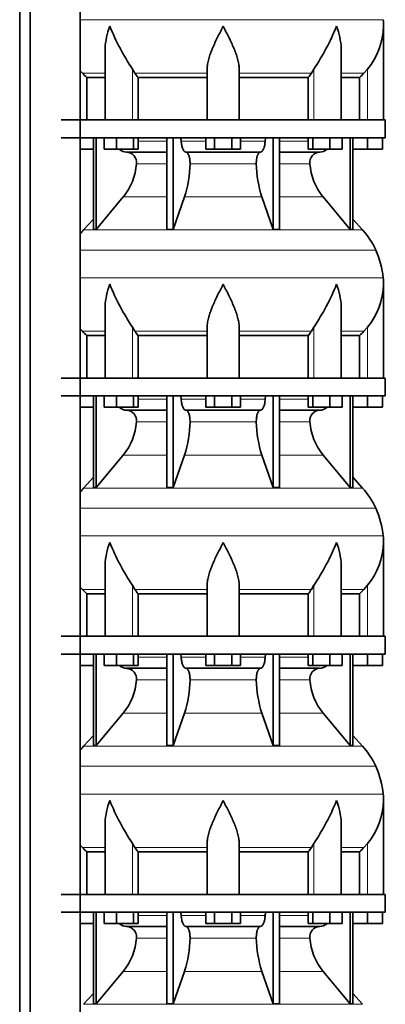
# Model space of a CAD drawing. Header units: millimetres. Extents: x -304 to -45, y -520 to 1050.
# Tile 23 of 31: x -106 to -64, y 405 to 515. Entities that reach past the tile are written whole.
import ezdxf

# ---------------------------------------------------------------- set-up
doc = ezdxf.new("R2010")
doc.units = ezdxf.units.MM
doc.layers.add('MID_134-20', color=7, linetype='Continuous')
doc.layers.add('VSI134_DIFFUSORE', color=7, linetype='Continuous')

# ---------------------------------------------------------------- blocks, each defined once
blk = doc.blocks.new('SE3')
at = {"layer": 'MID_134-20', "color": 7, "linetype": 'Continuous', "lineweight": 35}
for p, q in [((-105.52, 826.98), (-105.52, 243.68)), ((-104.36, 826.98), (-104.36, 243.68)), ((-98.73, 243.68), (-98.73, 826.98)), ((-98.72, 503.98), (-98.72, 530.98)), ((-98.72, 474.98), (-98.72, 501.98)), ((-98.72, 445.98), (-98.72, 472.98)), ((-98.72, 416.98), (-98.72, 443.98)), ((-98.72, 387.98), (-98.72, 414.98))]:
    blk.add_line(p, q, dxfattribs=at)
at = {"layer": 'VSI134_DIFFUSORE', "color": 4, "linetype": 'Continuous', "lineweight": 9}
for p, q in [((-98.72, 515.25), (-64.71, 515.25)), ((-95.94, 509.24), (-98.48, 509.24)), ((-92.86, 503.98), (-92.86, 509.7)), ((-84.48, 509.24), (-92.58, 509.24)), ((-80.88, 509.24), (-72.78, 509.24)), ((-72.5, 503.98), (-72.5, 509.7)), ((-69.43, 509.24), (-66.88, 509.24)), ((-66.48, 503.98), (-66.48, 509.7)), ((-92.24, 501.62), (-89.02, 501.62)), ((-87.39, 501.62), (-84.64, 501.62)), ((-80.72, 501.62), (-77.97, 501.62)), ((-76.34, 501.62), (-73.12, 501.62)), ((-89.02, 499.07), (-92.41, 499.07)), ((-78.96, 499.07), (-86.4, 499.07)), ((-72.95, 499.07), (-76.34, 499.07)), ((-93.91, 495.33), (-89.02, 495.33)), ((-87.03, 495.33), (-78.34, 495.33)), ((-76.34, 495.33), (-71.45, 495.33)), ((-98.34, 491.63), (-67.02, 491.63)), ((-65.55, 489.37), (-98.72, 489.37)), ((-98.72, 486.25), (-64.71, 486.25)), ((-95.94, 480.24), (-98.48, 480.24)), ((-92.86, 474.98), (-92.86, 480.7)), ((-84.48, 480.24), (-92.58, 480.24)), ((-80.88, 480.24), (-72.78, 480.24)), ((-72.5, 474.98), (-72.5, 480.7)), ((-69.43, 480.24), (-66.88, 480.24)), ((-66.48, 474.98), (-66.48, 480.7)), ((-92.24, 472.62), (-89.02, 472.62)), ((-87.39, 472.62), (-84.64, 472.62)), ((-80.72, 472.62), (-77.97, 472.62)), ((-76.34, 472.62), (-73.12, 472.62)), ((-89.02, 470.07), (-92.41, 470.07)), ((-78.96, 470.07), (-86.4, 470.07)), ((-72.95, 470.07), (-76.34, 470.07)), ((-93.91, 466.33), (-89.02, 466.33)), ((-87.03, 466.33), (-78.34, 466.33)), ((-76.34, 466.33), (-71.45, 466.33)), ((-98.34, 462.63), (-67.02, 462.63)), ((-65.55, 460.37), (-98.72, 460.37)), ((-98.72, 457.25), (-64.71, 457.25)), ((-92.86, 445.98), (-92.86, 451.7)), ((-72.5, 445.98), (-72.5, 451.7)), ((-66.48, 445.98), (-66.48, 451.7)), ((-95.94, 451.24), (-98.48, 451.24)), ((-84.48, 451.24), (-92.58, 451.24)), ((-80.88, 451.24), (-72.78, 451.24)), ((-69.43, 451.24), (-66.88, 451.24)), ((-92.24, 443.62), (-89.02, 443.62)), ((-87.39, 443.62), (-84.64, 443.62)), ((-80.72, 443.62), (-77.97, 443.62)), ((-76.34, 443.62), (-73.12, 443.62)), ((-89.02, 441.07), (-92.41, 441.07)), ((-78.96, 441.07), (-86.4, 441.07)), ((-72.95, 441.07), (-76.34, 441.07)), ((-93.91, 437.33), (-89.02, 437.33)), ((-87.03, 437.33), (-78.34, 437.33)), ((-76.34, 437.33), (-71.45, 437.33)), ((-98.34, 433.63), (-67.02, 433.63)), ((-65.55, 431.37), (-98.72, 431.37)), ((-98.72, 428.25), (-64.71, 428.25)), ((-92.86, 416.98), (-92.86, 422.7)), ((-72.5, 416.98), (-72.5, 422.7)), ((-66.48, 416.98), (-66.48, 422.7)), ((-95.94, 422.24), (-98.48, 422.24)), ((-84.48, 422.24), (-92.58, 422.24)), ((-80.88, 422.24), (-72.78, 422.24)), ((-69.43, 422.24), (-66.88, 422.24)), ((-92.24, 414.62), (-89.02, 414.62)), ((-87.39, 414.62), (-84.64, 414.62)), ((-80.72, 414.62), (-77.97, 414.62)), ((-76.34, 414.62), (-73.12, 414.62)), ((-89.02, 412.07), (-92.41, 412.07)), ((-78.96, 412.07), (-86.4, 412.07)), ((-72.95, 412.07), (-76.34, 412.07)), ((-93.91, 408.33), (-89.02, 408.33)), ((-87.03, 408.33), (-78.34, 408.33)), ((-76.34, 408.33), (-71.45, 408.33)), ((-98.34, 404.63), (-67.02, 404.63))]:
    blk.add_line(p, q, dxfattribs=at)
at = {"layer": 'VSI134_DIFFUSORE', "color": 7, "linetype": 'Continuous', "lineweight": 35}
for p, q in [((-64.68, 503.98), (-64.68, 514.52)), ((-95.94, 511.85), (-95.94, 503.98)), ((-69.43, 503.98), (-69.43, 511.85)), ((-98.48, 509.24), (-98.72, 509.51)), ((-92.58, 509.24), (-92.86, 509.7)), ((-84.48, 503.98), (-84.48, 509.7)), ((-80.88, 503.98), (-80.88, 509.7)), ((-72.5, 509.7), (-72.78, 509.24)), ((-66.48, 509.7), (-66.88, 509.24)), ((-97.97, 508.75), (-95.94, 508.75)), ((-97.97, 503.98), (-97.97, 508.75)), ((-92.22, 508.75), (-84.48, 508.75)), ((-92.22, 503.98), (-92.22, 508.75)), ((-80.88, 508.75), (-73.14, 508.75)), ((-73.14, 508.75), (-73.14, 503.98)), ((-69.43, 508.75), (-67.39, 508.75)), ((-67.39, 508.75), (-67.39, 503.98)), ((-64.48, 503.98), (-100.88, 503.98)), ((-64.48, 501.98), (-64.48, 503.98)), ((-100.88, 501.98), (-64.48, 501.98)), ((-97.25, 501.98), (-97.25, 491.69)), ((-96.94, 501.98), (-96.94, 491.69)), ((-96.03, 500.7), (-96.03, 501.98)), ((-94.64, 500.7), (-94.64, 501.98)), ((-92.75, 500.7), (-92.75, 501.98)), ((-92.24, 500.7), (-92.24, 501.98)), ((-89.02, 501.98), (-89.02, 491.69)), ((-88.28, 501.98), (-88.28, 491.69)), ((-84.64, 500.7), (-84.64, 501.98)), ((-83.66, 500.7), (-83.66, 501.98)), ((-81.7, 500.7), (-81.7, 501.98)), ((-80.72, 500.7), (-80.72, 501.98)), ((-77.08, 501.98), (-77.08, 491.69)), ((-76.34, 501.98), (-76.34, 491.69)), ((-73.12, 500.7), (-73.12, 501.98)), ((-72.61, 500.7), (-72.61, 501.98)), ((-70.72, 500.7), (-70.72, 501.98)), ((-69.33, 500.7), (-69.33, 501.98)), ((-68.42, 501.98), (-68.42, 491.69)), ((-68.11, 501.98), (-68.11, 491.69)), ((-66.48, 500.7), (-66.48, 501.98)), ((-64.78, 500.7), (-64.78, 501.98)), ((-97.25, 500.7), (-98.72, 500.7)), ((-94.64, 500.7), (-96.03, 500.7)), ((-92.75, 500.7), (-94.64, 500.7)), ((-93.52, 500.38), (-89.02, 500.38)), ((-92.24, 500.7), (-92.75, 500.7)), ((-86.86, 500.38), (-78.5, 500.38)), ((-83.66, 500.7), (-84.64, 500.7)), ((-81.7, 500.7), (-83.66, 500.7)), ((-80.72, 500.7), (-81.7, 500.7)), ((-76.34, 500.38), (-71.85, 500.38)), ((-72.61, 500.7), (-73.12, 500.7)), ((-70.72, 500.7), (-72.61, 500.7)), ((-69.33, 500.7), (-70.72, 500.7)), ((-66.48, 500.7), (-68.11, 500.7)), ((-64.78, 500.7), (-66.48, 500.7)), ((-96.94, 491.69), (-93.91, 495.33)), ((-88.28, 491.69), (-87.03, 495.33)), ((-78.34, 495.33), (-77.08, 491.69)), ((-71.45, 495.33), (-68.42, 491.69)), ((-97.25, 492.84), (-98.34, 491.63)), ((-67.02, 491.63), (-68.11, 492.84)), ((-97.25, 491.69), (-96.94, 491.69)), ((-89.02, 491.69), (-88.28, 491.69)), ((-77.08, 491.69), (-76.34, 491.69)), ((-68.42, 491.69), (-68.11, 491.69)), ((-64.68, 474.98), (-64.68, 485.52)), ((-95.94, 482.85), (-95.94, 474.98)), ((-69.43, 474.98), (-69.43, 482.85)), ((-98.48, 480.24), (-98.72, 480.51)), ((-92.58, 480.24), (-92.86, 480.7)), ((-84.48, 474.98), (-84.48, 480.7)), ((-80.88, 474.98), (-80.88, 480.7)), ((-72.5, 480.7), (-72.78, 480.24)), ((-66.48, 480.7), (-66.88, 480.24)), ((-97.97, 479.75), (-95.94, 479.75)), ((-97.97, 474.98), (-97.97, 479.75)), ((-92.22, 479.75), (-84.48, 479.75)), ((-92.22, 474.98), (-92.22, 479.75)), ((-80.88, 479.75), (-73.14, 479.75)), ((-73.14, 479.75), (-73.14, 474.98)), ((-69.43, 479.75), (-67.39, 479.75)), ((-67.39, 479.75), (-67.39, 474.98)), ((-64.48, 474.98), (-100.88, 474.98)), ((-64.48, 472.98), (-64.48, 474.98)), ((-100.88, 472.98), (-64.48, 472.98)), ((-97.25, 472.98), (-97.25, 462.69)), ((-96.94, 472.98), (-96.94, 462.69)), ((-96.03, 471.7), (-96.03, 472.98)), ((-94.64, 471.7), (-94.64, 472.98)), ((-92.75, 471.7), (-92.75, 472.98)), ((-92.24, 471.7), (-92.24, 472.98)), ((-89.02, 472.98), (-89.02, 462.69)), ((-88.28, 472.98), (-88.28, 462.69)), ((-84.64, 471.7), (-84.64, 472.98)), ((-83.66, 471.7), (-83.66, 472.98)), ((-81.7, 471.7), (-81.7, 472.98)), ((-80.72, 471.7), (-80.72, 472.98)), ((-77.08, 472.98), (-77.08, 462.69)), ((-76.34, 472.98), (-76.34, 462.69)), ((-73.12, 471.7), (-73.12, 472.98)), ((-72.61, 471.7), (-72.61, 472.98)), ((-70.72, 471.7), (-70.72, 472.98)), ((-69.33, 471.7), (-69.33, 472.98)), ((-68.42, 472.98), (-68.42, 462.69)), ((-68.11, 472.98), (-68.11, 462.69)), ((-66.48, 471.7), (-66.48, 472.98)), ((-64.78, 471.7), (-64.78, 472.98)), ((-97.25, 471.7), (-98.72, 471.7)), ((-94.64, 471.7), (-96.03, 471.7)), ((-92.75, 471.7), (-94.64, 471.7)), ((-93.52, 471.38), (-89.02, 471.38)), ((-92.24, 471.7), (-92.75, 471.7)), ((-86.86, 471.38), (-78.5, 471.38)), ((-83.66, 471.7), (-84.64, 471.7)), ((-81.7, 471.7), (-83.66, 471.7)), ((-80.72, 471.7), (-81.7, 471.7)), ((-76.34, 471.38), (-71.85, 471.38)), ((-72.61, 471.7), (-73.12, 471.7)), ((-70.72, 471.7), (-72.61, 471.7)), ((-69.33, 471.7), (-70.72, 471.7)), ((-66.48, 471.7), (-68.11, 471.7)), ((-64.78, 471.7), (-66.48, 471.7)), ((-96.94, 462.69), (-93.91, 466.33)), ((-88.28, 462.69), (-87.03, 466.33)), ((-78.34, 466.33), (-77.08, 462.69)), ((-71.45, 466.33), (-68.42, 462.69)), ((-97.25, 463.84), (-98.34, 462.63)), ((-67.02, 462.63), (-68.11, 463.84)), ((-97.25, 462.69), (-96.94, 462.69)), ((-89.02, 462.69), (-88.28, 462.69)), ((-77.08, 462.69), (-76.34, 462.69)), ((-68.42, 462.69), (-68.11, 462.69)), ((-64.68, 445.98), (-64.68, 456.52)), ((-95.94, 453.85), (-95.94, 445.98)), ((-69.43, 445.98), (-69.43, 453.85)), ((-98.48, 451.24), (-98.72, 451.51)), ((-92.58, 451.24), (-92.86, 451.7)), ((-84.48, 445.98), (-84.48, 451.7)), ((-80.88, 445.98), (-80.88, 451.7)), ((-72.5, 451.7), (-72.78, 451.24)), ((-66.48, 451.7), (-66.88, 451.24)), ((-97.97, 450.75), (-95.94, 450.75)), ((-97.97, 445.98), (-97.97, 450.75)), ((-92.22, 450.75), (-84.48, 450.75)), ((-92.22, 445.98), (-92.22, 450.75)), ((-80.88, 450.75), (-73.14, 450.75)), ((-73.14, 450.75), (-73.14, 445.98)), ((-69.43, 450.75), (-67.39, 450.75)), ((-67.39, 450.75), (-67.39, 445.98)), ((-64.48, 445.98), (-100.88, 445.98)), ((-64.48, 443.98), (-64.48, 445.98)), ((-100.88, 443.98), (-64.48, 443.98)), ((-97.25, 443.98), (-97.25, 433.69)), ((-96.94, 443.98), (-96.94, 433.69)), ((-96.03, 442.7), (-96.03, 443.98)), ((-94.64, 442.7), (-94.64, 443.98)), ((-92.75, 442.7), (-92.75, 443.98)), ((-92.24, 442.7), (-92.24, 443.98)), ((-89.02, 443.98), (-89.02, 433.69)), ((-88.28, 443.98), (-88.28, 433.69)), ((-84.64, 442.7), (-84.64, 443.98)), ((-83.66, 442.7), (-83.66, 443.98)), ((-81.7, 442.7), (-81.7, 443.98)), ((-80.72, 442.7), (-80.72, 443.98)), ((-77.08, 443.98), (-77.08, 433.69)), ((-76.34, 443.98), (-76.34, 433.69)), ((-73.12, 442.7), (-73.12, 443.98)), ((-72.61, 442.7), (-72.61, 443.98)), ((-70.72, 442.7), (-70.72, 443.98)), ((-69.33, 442.7), (-69.33, 443.98)), ((-68.42, 443.98), (-68.42, 433.69)), ((-68.11, 443.98), (-68.11, 433.69)), ((-66.48, 442.7), (-66.48, 443.98)), ((-64.78, 442.7), (-64.78, 443.98)), ((-97.25, 442.7), (-98.72, 442.7)), ((-94.64, 442.7), (-96.03, 442.7)), ((-92.75, 442.7), (-94.64, 442.7)), ((-92.24, 442.7), (-92.75, 442.7)), ((-83.66, 442.7), (-84.64, 442.7)), ((-81.7, 442.7), (-83.66, 442.7)), ((-80.72, 442.7), (-81.7, 442.7)), ((-72.61, 442.7), (-73.12, 442.7)), ((-70.72, 442.7), (-72.61, 442.7)), ((-69.33, 442.7), (-70.72, 442.7)), ((-66.48, 442.7), (-68.11, 442.7)), ((-64.78, 442.7), (-66.48, 442.7)), ((-93.52, 442.38), (-89.02, 442.38)), ((-86.86, 442.38), (-78.5, 442.38)), ((-76.34, 442.38), (-71.85, 442.38)), ((-96.94, 433.69), (-93.91, 437.33)), ((-88.28, 433.69), (-87.03, 437.33)), ((-78.34, 437.33), (-77.08, 433.69)), ((-71.45, 437.33), (-68.42, 433.69)), ((-97.25, 434.84), (-98.34, 433.63)), ((-67.02, 433.63), (-68.11, 434.84)), ((-97.25, 433.69), (-96.94, 433.69)), ((-89.02, 433.69), (-88.28, 433.69)), ((-77.08, 433.69), (-76.34, 433.69)), ((-68.42, 433.69), (-68.11, 433.69)), ((-64.68, 416.98), (-64.68, 427.52)), ((-95.94, 424.85), (-95.94, 416.98)), ((-69.43, 416.98), (-69.43, 424.85)), ((-92.58, 422.24), (-92.86, 422.7)), ((-84.48, 416.98), (-84.48, 422.7)), ((-80.88, 416.98), (-80.88, 422.7)), ((-72.5, 422.7), (-72.78, 422.24)), ((-66.48, 422.7), (-66.88, 422.24)), ((-98.48, 422.24), (-98.72, 422.51)), ((-97.97, 421.75), (-95.94, 421.75)), ((-97.97, 416.98), (-97.97, 421.75)), ((-92.22, 421.75), (-84.48, 421.75)), ((-92.22, 416.98), (-92.22, 421.75)), ((-80.88, 421.75), (-73.14, 421.75)), ((-73.14, 421.75), (-73.14, 416.98)), ((-69.43, 421.75), (-67.39, 421.75)), ((-67.39, 421.75), (-67.39, 416.98)), ((-64.48, 416.98), (-100.88, 416.98)), ((-64.48, 414.98), (-64.48, 416.98)), ((-100.88, 414.98), (-64.48, 414.98)), ((-97.25, 414.98), (-97.25, 404.69)), ((-96.94, 414.98), (-96.94, 404.69)), ((-96.03, 413.7), (-96.03, 414.98)), ((-94.64, 413.7), (-94.64, 414.98)), ((-92.75, 413.7), (-92.75, 414.98)), ((-92.24, 413.7), (-92.24, 414.98)), ((-89.02, 414.98), (-89.02, 404.69)), ((-88.28, 414.98), (-88.28, 404.69)), ((-84.64, 413.7), (-84.64, 414.98)), ((-83.66, 413.7), (-83.66, 414.98)), ((-81.7, 413.7), (-81.7, 414.98)), ((-80.72, 413.7), (-80.72, 414.98)), ((-77.08, 414.98), (-77.08, 404.69)), ((-76.34, 414.98), (-76.34, 404.69)), ((-73.12, 413.7), (-73.12, 414.98)), ((-72.61, 413.7), (-72.61, 414.98)), ((-70.72, 413.7), (-70.72, 414.98)), ((-69.33, 413.7), (-69.33, 414.98)), ((-68.42, 414.98), (-68.42, 404.69)), ((-68.11, 414.98), (-68.11, 404.69)), ((-66.48, 413.7), (-66.48, 414.98)), ((-64.78, 413.7), (-64.78, 414.98)), ((-97.25, 413.7), (-98.72, 413.7)), ((-94.64, 413.7), (-96.03, 413.7)), ((-92.75, 413.7), (-94.64, 413.7)), ((-93.52, 413.38), (-89.02, 413.38)), ((-92.24, 413.7), (-92.75, 413.7)), ((-86.86, 413.38), (-78.5, 413.38)), ((-83.66, 413.7), (-84.64, 413.7)), ((-81.7, 413.7), (-83.66, 413.7)), ((-80.72, 413.7), (-81.7, 413.7)), ((-76.34, 413.38), (-71.85, 413.38)), ((-72.61, 413.7), (-73.12, 413.7)), ((-70.72, 413.7), (-72.61, 413.7)), ((-69.33, 413.7), (-70.72, 413.7)), ((-66.48, 413.7), (-68.11, 413.7)), ((-64.78, 413.7), (-66.48, 413.7)), ((-96.94, 404.69), (-93.91, 408.33)), ((-88.28, 404.69), (-87.03, 408.33)), ((-78.34, 408.33), (-77.08, 404.69)), ((-71.45, 408.33), (-68.42, 404.69)), ((-97.25, 405.84), (-98.34, 404.63)), ((-67.02, 404.63), (-68.11, 405.84)), ((-97.25, 404.69), (-96.94, 404.69)), ((-89.02, 404.69), (-88.28, 404.69)), ((-77.08, 404.69), (-76.34, 404.69)), ((-68.42, 404.69), (-68.11, 404.69))]:
    blk.add_line(p, q, dxfattribs=at)
for centre, radius, start, end in [((-70.24, 524.71), 27.15, 202.0412, 213.5763), ((-95.12, 524.71), 27.15, 326.4237, 337.9588), ((-72.41, 514.66), 7.73, 320.0894, 359.0042), ((-72.38, 514.52), 7.7, 359.9671, 5.4174), ((-85.96, 513.68), 7.98, 213.8582, 218.2062), ((-79.4, 513.68), 7.98, 321.7938, 326.1418), ((-93.47, 501.71), 1.34, 230.2819, 268.0094), ((-93.57, 499.2), 1.17, 353.3223, 87.2173), ((-71.79, 499.21), 1.17, 92.5772, 186.8833), ((-71.89, 501.71), 1.34, 272.0607, 309.722), ((-99.07, 499.57), 6.68, 320.5472, 355.6594), ((-99.39, 499.31), 12.99, 342.1602, 358.9354), ((-65.66, 499.36), 13.3, 181.2569, 197.6475), ((-66.27, 499.58), 6.7, 184.3996, 219.3938), ((-91.8, 485.74), 8.8, 138, 141.8316), ((-73.56, 485.74), 8.8, 24.4088, 42), ((-74.47, 485.32), 9.8, 5.4174, 24.4088), ((-72.38, 485.52), 7.7, 359.9671, 5.4174), ((-70.24, 495.71), 27.15, 202.0412, 213.5763), ((-95.12, 495.71), 27.15, 326.4237, 337.9588), ((-72.41, 485.66), 7.73, 320.0894, 359.0042), ((-85.96, 484.68), 7.98, 213.8582, 218.2062), ((-79.4, 484.68), 7.98, 321.7938, 326.1418), ((-93.47, 472.71), 1.34, 230.2819, 268.0094), ((-93.57, 470.2), 1.17, 353.3223, 87.2173), ((-71.79, 470.21), 1.17, 92.5772, 186.8833), ((-71.89, 472.71), 1.34, 272.0607, 309.722), ((-99.07, 470.57), 6.68, 320.5472, 355.6594), ((-99.39, 470.31), 12.99, 342.1602, 358.9354), ((-65.66, 470.36), 13.3, 181.2569, 197.6475), ((-66.27, 470.58), 6.7, 184.3996, 219.3938), ((-91.8, 456.74), 8.8, 138, 141.8316), ((-73.56, 456.74), 8.8, 24.4088, 42), ((-74.47, 456.32), 9.8, 5.4174, 24.4088), ((-72.38, 456.52), 7.7, 359.9671, 5.4174), ((-70.24, 466.71), 27.15, 202.0412, 213.5763), ((-95.12, 466.71), 27.15, 326.4237, 337.9588), ((-72.41, 456.66), 7.73, 320.0894, 359.0042), ((-85.96, 455.68), 7.98, 213.8582, 218.2062), ((-79.4, 455.68), 7.98, 321.7938, 326.1418), ((-93.47, 443.71), 1.34, 230.2819, 268.0094), ((-71.89, 443.71), 1.34, 272.0607, 309.722), ((-93.57, 441.2), 1.17, 353.3223, 87.2173), ((-71.79, 441.21), 1.17, 92.5772, 186.8833), ((-99.07, 441.57), 6.68, 320.5472, 355.6594), ((-99.39, 441.31), 12.99, 342.1602, 358.9354), ((-65.66, 441.36), 13.3, 181.2569, 197.6475), ((-66.27, 441.58), 6.7, 184.3996, 219.3938), ((-91.8, 427.74), 8.8, 138, 141.8316), ((-73.56, 427.74), 8.8, 24.4088, 42), ((-74.47, 427.32), 9.8, 5.4174, 24.4088), ((-72.38, 427.52), 7.7, 359.9671, 5.4174), ((-70.24, 437.71), 27.15, 202.0412, 213.5763), ((-95.12, 437.71), 27.15, 326.4237, 337.9588), ((-72.41, 427.66), 7.73, 320.0894, 359.0042), ((-85.96, 426.68), 7.98, 213.8582, 218.2062), ((-79.4, 426.68), 7.98, 321.7938, 326.1418), ((-93.47, 414.71), 1.34, 230.2819, 268.0094), ((-93.57, 412.2), 1.17, 353.3223, 87.2173), ((-71.79, 412.21), 1.17, 92.5772, 186.8833), ((-71.89, 414.71), 1.34, 272.0607, 309.722), ((-99.07, 412.57), 6.68, 320.5472, 355.6594), ((-99.39, 412.31), 12.99, 342.1602, 358.9354), ((-65.66, 412.36), 13.3, 181.2569, 197.6475), ((-66.27, 412.58), 6.7, 184.3996, 219.3938)]:
    blk.add_arc(centre, radius, start, end, dxfattribs=at)
for points, knots in [([(-95.94, 511.85), (-95.94, 511.91), (-95.93, 511.98), (-95.9, 512.85), (-95.71, 513.69), (-95.41, 514.52)], [0.4601729, 0.4601729, 0.4601729, 0.4601729, 0.5, 0.5, 1, 1, 1, 1]), ([(-84.48, 509.7), (-84.48, 509.88), (-84.46, 510.07), (-84.41, 510.36), (-84.4, 510.45), (-84.35, 510.65), (-84.33, 510.75), (-84.24, 511.04), (-84.18, 511.24), (-84.07, 511.54), (-84.03, 511.64), (-83.95, 511.85), (-83.91, 511.95), (-83.7, 512.46), (-83.51, 512.87), (-83.2, 513.49), (-83.1, 513.69), (-82.94, 514), (-82.89, 514.11), (-82.81, 514.26), (-82.77, 514.34), (-82.73, 514.42), (-82.71, 514.47), (-82.69, 514.5), (-82.68, 514.52)], [0, 0, 0, 0, 0.125, 0.125, 0.1875, 0.1875, 0.25, 0.25, 0.375, 0.375, 0.4375, 0.4375, 0.5, 0.5, 0.75, 0.75, 0.875, 0.875, 0.9375, 0.9375, 0.96875, 0.984375, 0.984375, 1, 1, 1, 1]), ([(-80.88, 509.7), (-80.88, 509.88), (-80.9, 510.07), (-80.96, 510.45), (-81.01, 510.64), (-81.09, 510.94), (-81.12, 511.04), (-81.18, 511.24), (-81.22, 511.34), (-81.32, 511.64), (-81.4, 511.84), (-81.57, 512.24), (-81.66, 512.45), (-81.85, 512.86), (-81.95, 513.07), (-82.15, 513.48), (-82.26, 513.69), (-82.42, 514), (-82.47, 514.11), (-82.55, 514.26), (-82.57, 514.31), (-82.63, 514.42), (-82.65, 514.47), (-82.68, 514.52)], [0, 0, 0, 0, 0.125, 0.125, 0.25, 0.25, 0.3125, 0.3125, 0.375, 0.375, 0.5, 0.5, 0.625, 0.625, 0.75, 0.75, 0.875, 0.875, 0.9375, 0.9375, 0.96875, 0.96875, 1, 1, 1, 1]), ([(-69.43, 511.85), (-69.43, 511.91), (-69.43, 511.98), (-69.46, 512.85), (-69.65, 513.69), (-69.95, 514.52)], [0.4601729, 0.4601729, 0.4601729, 0.4601729, 0.5, 0.5, 1, 1, 1, 1]), ([(-87.55, 501.98), (-87.54, 501.98), (-87.53, 501.98), (-87.51, 501.97), (-87.5, 501.96), (-87.48, 501.93), (-87.46, 501.91), (-87.43, 501.84), (-87.42, 501.8), (-87.4, 501.72), (-87.4, 501.67), (-87.39, 501.62)], [0, 0, 0, 0, 0.125, 0.125, 0.25, 0.25, 0.5, 0.5, 0.75, 0.75, 1, 1, 1, 1]), ([(-86.86, 500.38), (-86.89, 500.38), (-86.93, 500.38), (-86.97, 500.41), (-86.99, 500.42), (-87.02, 500.44), (-87.04, 500.45), (-87.08, 500.5), (-87.11, 500.54), (-87.17, 500.63), (-87.19, 500.68), (-87.24, 500.79), (-87.27, 500.85), (-87.31, 500.99), (-87.32, 501.06), (-87.35, 501.21), (-87.37, 501.29), (-87.38, 501.45), (-87.39, 501.54), (-87.39, 501.62)], [0, 0, 0, 0, 0.125, 0.125, 0.1875, 0.1875, 0.25, 0.25, 0.375, 0.375, 0.5, 0.5, 0.625, 0.625, 0.75, 0.75, 0.875, 0.875, 1, 1, 1, 1]), ([(-77.97, 501.62), (-77.97, 501.54), (-77.98, 501.45), (-77.99, 501.33), (-78, 501.29), (-78.01, 501.21), (-78.01, 501.17), (-78.04, 501.06), (-78.05, 500.99), (-78.08, 500.89), (-78.09, 500.85), (-78.12, 500.79), (-78.13, 500.76), (-78.17, 500.68), (-78.19, 500.63), (-78.25, 500.54), (-78.28, 500.5), (-78.34, 500.44), (-78.37, 500.42), (-78.43, 500.39), (-78.47, 500.38), (-78.5, 500.38)], [0, 0, 0, 0, 0.125, 0.125, 0.1875, 0.1875, 0.25, 0.25, 0.375, 0.375, 0.4375, 0.4375, 0.5, 0.5, 0.625, 0.625, 0.75, 0.75, 0.875, 0.875, 1, 1, 1, 1]), ([(-77.97, 501.62), (-77.96, 501.67), (-77.96, 501.72), (-77.95, 501.78), (-77.94, 501.8), (-77.93, 501.84), (-77.92, 501.86), (-77.91, 501.89), (-77.9, 501.91), (-77.89, 501.93), (-77.88, 501.94), (-77.86, 501.96), (-77.85, 501.97), (-77.83, 501.98), (-77.82, 501.98), (-77.81, 501.98)], [0, 0, 0, 0, 0.25, 0.25, 0.375, 0.375, 0.5, 0.5, 0.625, 0.625, 0.75, 0.75, 0.875, 0.875, 1, 1, 1, 1]), ([(-86.86, 500.38), (-86.85, 500.38), (-86.83, 500.38), (-86.8, 500.37), (-86.78, 500.36), (-86.74, 500.33), (-86.71, 500.31), (-86.65, 500.24), (-86.62, 500.2), (-86.58, 500.13), (-86.57, 500.1), (-86.54, 500.05), (-86.53, 500.02), (-86.5, 499.93), (-86.48, 499.86), (-86.46, 499.75), (-86.45, 499.71), (-86.44, 499.64), (-86.43, 499.6), (-86.42, 499.48), (-86.41, 499.4), (-86.4, 499.23), (-86.4, 499.15), (-86.4, 499.07)], [0, 0, 0, 0, 0.0625, 0.0625, 0.125, 0.125, 0.25, 0.25, 0.375, 0.375, 0.4375, 0.4375, 0.5, 0.5, 0.625, 0.625, 0.6875, 0.6875, 0.75, 0.75, 0.875, 0.875, 1, 1, 1, 1]), ([(-78.96, 499.07), (-78.96, 499.15), (-78.96, 499.23), (-78.95, 499.36), (-78.95, 499.4), (-78.94, 499.48), (-78.94, 499.52), (-78.92, 499.64), (-78.91, 499.71), (-78.89, 499.82), (-78.88, 499.86), (-78.86, 499.92), (-78.84, 499.99), (-78.82, 500.05), (-78.79, 500.1), (-78.78, 500.13), (-78.74, 500.2), (-78.71, 500.24), (-78.66, 500.31), (-78.62, 500.33), (-78.56, 500.37), (-78.53, 500.38), (-78.5, 500.38)], [0, 0, 0, 0, 0.125, 0.125, 0.1875, 0.1875, 0.25, 0.25, 0.375, 0.375, 0.4375, 0.4375, 0.5, 0.5625, 0.5625, 0.625, 0.625, 0.75, 0.75, 0.875, 0.875, 1, 1, 1, 1]), ([(-95.94, 482.85), (-95.94, 482.91), (-95.93, 482.98), (-95.9, 483.85), (-95.71, 484.69), (-95.41, 485.52)], [0.4601729, 0.4601729, 0.4601729, 0.4601729, 0.5, 0.5, 1, 1, 1, 1]), ([(-84.48, 480.7), (-84.48, 480.88), (-84.46, 481.07), (-84.41, 481.36), (-84.4, 481.45), (-84.35, 481.65), (-84.33, 481.75), (-84.24, 482.04), (-84.18, 482.24), (-84.07, 482.54), (-84.03, 482.64), (-83.95, 482.85), (-83.91, 482.95), (-83.7, 483.46), (-83.51, 483.87), (-83.2, 484.49), (-83.1, 484.69), (-82.94, 485), (-82.89, 485.11), (-82.81, 485.26), (-82.77, 485.34), (-82.73, 485.42), (-82.71, 485.47), (-82.69, 485.5), (-82.68, 485.52)], [0, 0, 0, 0, 0.125, 0.125, 0.1875, 0.1875, 0.25, 0.25, 0.375, 0.375, 0.4375, 0.4375, 0.5, 0.5, 0.75, 0.75, 0.875, 0.875, 0.9375, 0.9375, 0.96875, 0.984375, 0.984375, 1, 1, 1, 1]), ([(-80.88, 480.7), (-80.88, 480.88), (-80.9, 481.07), (-80.96, 481.45), (-81.01, 481.64), (-81.09, 481.94), (-81.12, 482.04), (-81.18, 482.24), (-81.22, 482.34), (-81.32, 482.64), (-81.4, 482.84), (-81.57, 483.24), (-81.66, 483.45), (-81.85, 483.86), (-81.95, 484.07), (-82.15, 484.48), (-82.26, 484.69), (-82.42, 485), (-82.47, 485.11), (-82.55, 485.26), (-82.57, 485.31), (-82.63, 485.42), (-82.65, 485.47), (-82.68, 485.52)], [0, 0, 0, 0, 0.125, 0.125, 0.25, 0.25, 0.3125, 0.3125, 0.375, 0.375, 0.5, 0.5, 0.625, 0.625, 0.75, 0.75, 0.875, 0.875, 0.9375, 0.9375, 0.96875, 0.96875, 1, 1, 1, 1]), ([(-69.43, 482.85), (-69.43, 482.91), (-69.43, 482.98), (-69.46, 483.85), (-69.65, 484.69), (-69.95, 485.52)], [0.4601729, 0.4601729, 0.4601729, 0.4601729, 0.5, 0.5, 1, 1, 1, 1]), ([(-87.55, 472.98), (-87.54, 472.98), (-87.53, 472.98), (-87.51, 472.97), (-87.5, 472.96), (-87.48, 472.93), (-87.46, 472.91), (-87.43, 472.84), (-87.42, 472.8), (-87.4, 472.72), (-87.4, 472.67), (-87.39, 472.62)], [0, 0, 0, 0, 0.125, 0.125, 0.25, 0.25, 0.5, 0.5, 0.75, 0.75, 1, 1, 1, 1]), ([(-86.86, 471.38), (-86.89, 471.38), (-86.93, 471.38), (-86.97, 471.41), (-86.99, 471.42), (-87.02, 471.44), (-87.04, 471.45), (-87.08, 471.5), (-87.11, 471.54), (-87.17, 471.63), (-87.19, 471.68), (-87.24, 471.79), (-87.27, 471.85), (-87.31, 471.99), (-87.32, 472.06), (-87.35, 472.21), (-87.37, 472.29), (-87.38, 472.45), (-87.39, 472.54), (-87.39, 472.62)], [0, 0, 0, 0, 0.125, 0.125, 0.1875, 0.1875, 0.25, 0.25, 0.375, 0.375, 0.5, 0.5, 0.625, 0.625, 0.75, 0.75, 0.875, 0.875, 1, 1, 1, 1]), ([(-77.97, 472.62), (-77.97, 472.54), (-77.98, 472.45), (-77.99, 472.33), (-78, 472.29), (-78.01, 472.21), (-78.01, 472.17), (-78.04, 472.06), (-78.05, 471.99), (-78.08, 471.89), (-78.09, 471.85), (-78.12, 471.79), (-78.13, 471.76), (-78.17, 471.68), (-78.19, 471.63), (-78.25, 471.54), (-78.28, 471.5), (-78.34, 471.44), (-78.37, 471.42), (-78.43, 471.39), (-78.47, 471.38), (-78.5, 471.38)], [0, 0, 0, 0, 0.125, 0.125, 0.1875, 0.1875, 0.25, 0.25, 0.375, 0.375, 0.4375, 0.4375, 0.5, 0.5, 0.625, 0.625, 0.75, 0.75, 0.875, 0.875, 1, 1, 1, 1]), ([(-77.97, 472.62), (-77.96, 472.67), (-77.96, 472.72), (-77.95, 472.78), (-77.94, 472.8), (-77.93, 472.84), (-77.92, 472.86), (-77.91, 472.89), (-77.9, 472.91), (-77.89, 472.93), (-77.88, 472.94), (-77.86, 472.96), (-77.85, 472.97), (-77.83, 472.98), (-77.82, 472.98), (-77.81, 472.98)], [0, 0, 0, 0, 0.25, 0.25, 0.375, 0.375, 0.5, 0.5, 0.625, 0.625, 0.75, 0.75, 0.875, 0.875, 1, 1, 1, 1]), ([(-86.86, 471.38), (-86.85, 471.38), (-86.83, 471.38), (-86.8, 471.37), (-86.78, 471.36), (-86.74, 471.33), (-86.71, 471.31), (-86.65, 471.24), (-86.62, 471.2), (-86.58, 471.13), (-86.57, 471.1), (-86.54, 471.05), (-86.53, 471.02), (-86.5, 470.93), (-86.48, 470.86), (-86.46, 470.75), (-86.45, 470.71), (-86.44, 470.64), (-86.43, 470.6), (-86.42, 470.48), (-86.41, 470.4), (-86.4, 470.23), (-86.4, 470.15), (-86.4, 470.07)], [0, 0, 0, 0, 0.0625, 0.0625, 0.125, 0.125, 0.25, 0.25, 0.375, 0.375, 0.4375, 0.4375, 0.5, 0.5, 0.625, 0.625, 0.6875, 0.6875, 0.75, 0.75, 0.875, 0.875, 1, 1, 1, 1]), ([(-78.96, 470.07), (-78.96, 470.15), (-78.96, 470.23), (-78.95, 470.36), (-78.95, 470.4), (-78.94, 470.48), (-78.94, 470.52), (-78.92, 470.64), (-78.91, 470.71), (-78.89, 470.82), (-78.88, 470.86), (-78.86, 470.92), (-78.84, 470.99), (-78.82, 471.05), (-78.79, 471.1), (-78.78, 471.13), (-78.74, 471.2), (-78.71, 471.24), (-78.66, 471.31), (-78.62, 471.33), (-78.56, 471.37), (-78.53, 471.38), (-78.5, 471.38)], [0, 0, 0, 0, 0.125, 0.125, 0.1875, 0.1875, 0.25, 0.25, 0.375, 0.375, 0.4375, 0.4375, 0.5, 0.5625, 0.5625, 0.625, 0.625, 0.75, 0.75, 0.875, 0.875, 1, 1, 1, 1]), ([(-95.94, 453.85), (-95.94, 453.91), (-95.93, 453.98), (-95.9, 454.85), (-95.71, 455.69), (-95.41, 456.52)], [0.4601729, 0.4601729, 0.4601729, 0.4601729, 0.5, 0.5, 1, 1, 1, 1]), ([(-84.48, 451.7), (-84.48, 451.88), (-84.46, 452.07), (-84.41, 452.36), (-84.4, 452.45), (-84.35, 452.65), (-84.33, 452.75), (-84.24, 453.04), (-84.18, 453.24), (-84.07, 453.54), (-84.03, 453.64), (-83.95, 453.85), (-83.91, 453.95), (-83.7, 454.46), (-83.51, 454.87), (-83.2, 455.49), (-83.1, 455.69), (-82.94, 456), (-82.89, 456.11), (-82.81, 456.26), (-82.77, 456.34), (-82.73, 456.42), (-82.71, 456.47), (-82.69, 456.5), (-82.68, 456.52)], [0, 0, 0, 0, 0.125, 0.125, 0.1875, 0.1875, 0.25, 0.25, 0.375, 0.375, 0.4375, 0.4375, 0.5, 0.5, 0.75, 0.75, 0.875, 0.875, 0.9375, 0.9375, 0.96875, 0.984375, 0.984375, 1, 1, 1, 1]), ([(-80.88, 451.7), (-80.88, 451.88), (-80.9, 452.07), (-80.96, 452.45), (-81.01, 452.64), (-81.09, 452.94), (-81.12, 453.04), (-81.18, 453.24), (-81.22, 453.34), (-81.32, 453.64), (-81.4, 453.84), (-81.57, 454.24), (-81.66, 454.45), (-81.85, 454.86), (-81.95, 455.07), (-82.15, 455.48), (-82.26, 455.69), (-82.42, 456), (-82.47, 456.11), (-82.55, 456.26), (-82.57, 456.31), (-82.63, 456.42), (-82.65, 456.47), (-82.68, 456.52)], [0, 0, 0, 0, 0.125, 0.125, 0.25, 0.25, 0.3125, 0.3125, 0.375, 0.375, 0.5, 0.5, 0.625, 0.625, 0.75, 0.75, 0.875, 0.875, 0.9375, 0.9375, 0.96875, 0.96875, 1, 1, 1, 1]), ([(-69.43, 453.85), (-69.43, 453.91), (-69.43, 453.98), (-69.46, 454.85), (-69.65, 455.69), (-69.95, 456.52)], [0.4601729, 0.4601729, 0.4601729, 0.4601729, 0.5, 0.5, 1, 1, 1, 1]), ([(-87.55, 443.98), (-87.54, 443.98), (-87.53, 443.98), (-87.51, 443.97), (-87.5, 443.96), (-87.48, 443.93), (-87.46, 443.91), (-87.43, 443.84), (-87.42, 443.8), (-87.4, 443.72), (-87.4, 443.67), (-87.39, 443.62)], [0, 0, 0, 0, 0.125, 0.125, 0.25, 0.25, 0.5, 0.5, 0.75, 0.75, 1, 1, 1, 1]), ([(-86.86, 442.38), (-86.89, 442.38), (-86.93, 442.38), (-86.97, 442.41), (-86.99, 442.42), (-87.02, 442.44), (-87.04, 442.45), (-87.08, 442.5), (-87.11, 442.54), (-87.17, 442.63), (-87.19, 442.68), (-87.24, 442.79), (-87.27, 442.85), (-87.31, 442.99), (-87.32, 443.06), (-87.35, 443.21), (-87.37, 443.29), (-87.38, 443.45), (-87.39, 443.54), (-87.39, 443.62)], [0, 0, 0, 0, 0.125, 0.125, 0.1875, 0.1875, 0.25, 0.25, 0.375, 0.375, 0.5, 0.5, 0.625, 0.625, 0.75, 0.75, 0.875, 0.875, 1, 1, 1, 1]), ([(-77.97, 443.62), (-77.97, 443.54), (-77.98, 443.45), (-77.99, 443.33), (-78, 443.29), (-78.01, 443.21), (-78.01, 443.17), (-78.04, 443.06), (-78.05, 442.99), (-78.08, 442.89), (-78.09, 442.85), (-78.12, 442.79), (-78.13, 442.76), (-78.17, 442.68), (-78.19, 442.63), (-78.25, 442.54), (-78.28, 442.5), (-78.34, 442.44), (-78.37, 442.42), (-78.43, 442.39), (-78.47, 442.38), (-78.5, 442.38)], [0, 0, 0, 0, 0.125, 0.125, 0.1875, 0.1875, 0.25, 0.25, 0.375, 0.375, 0.4375, 0.4375, 0.5, 0.5, 0.625, 0.625, 0.75, 0.75, 0.875, 0.875, 1, 1, 1, 1]), ([(-77.97, 443.62), (-77.96, 443.67), (-77.96, 443.72), (-77.95, 443.78), (-77.94, 443.8), (-77.93, 443.84), (-77.92, 443.86), (-77.91, 443.89), (-77.9, 443.91), (-77.89, 443.93), (-77.88, 443.94), (-77.86, 443.96), (-77.85, 443.97), (-77.83, 443.98), (-77.82, 443.98), (-77.81, 443.98)], [0, 0, 0, 0, 0.25, 0.25, 0.375, 0.375, 0.5, 0.5, 0.625, 0.625, 0.75, 0.75, 0.875, 0.875, 1, 1, 1, 1]), ([(-86.86, 442.38), (-86.85, 442.38), (-86.83, 442.38), (-86.8, 442.37), (-86.78, 442.36), (-86.74, 442.33), (-86.71, 442.31), (-86.65, 442.24), (-86.62, 442.2), (-86.58, 442.13), (-86.57, 442.1), (-86.54, 442.05), (-86.53, 442.02), (-86.5, 441.93), (-86.48, 441.86), (-86.46, 441.75), (-86.45, 441.71), (-86.44, 441.64), (-86.43, 441.6), (-86.42, 441.48), (-86.41, 441.4), (-86.4, 441.23), (-86.4, 441.15), (-86.4, 441.07)], [0, 0, 0, 0, 0.0625, 0.0625, 0.125, 0.125, 0.25, 0.25, 0.375, 0.375, 0.4375, 0.4375, 0.5, 0.5, 0.625, 0.625, 0.6875, 0.6875, 0.75, 0.75, 0.875, 0.875, 1, 1, 1, 1]), ([(-78.96, 441.07), (-78.96, 441.15), (-78.96, 441.23), (-78.95, 441.36), (-78.95, 441.4), (-78.94, 441.48), (-78.94, 441.52), (-78.92, 441.64), (-78.91, 441.71), (-78.89, 441.82), (-78.88, 441.86), (-78.86, 441.92), (-78.84, 441.99), (-78.82, 442.05), (-78.79, 442.1), (-78.78, 442.13), (-78.74, 442.2), (-78.71, 442.24), (-78.66, 442.31), (-78.62, 442.33), (-78.56, 442.37), (-78.53, 442.38), (-78.5, 442.38)], [0, 0, 0, 0, 0.125, 0.125, 0.1875, 0.1875, 0.25, 0.25, 0.375, 0.375, 0.4375, 0.4375, 0.5, 0.5625, 0.5625, 0.625, 0.625, 0.75, 0.75, 0.875, 0.875, 1, 1, 1, 1]), ([(-95.94, 424.85), (-95.94, 424.91), (-95.93, 424.98), (-95.9, 425.85), (-95.71, 426.69), (-95.41, 427.52)], [0.4601729, 0.4601729, 0.4601729, 0.4601729, 0.5, 0.5, 1, 1, 1, 1]), ([(-84.48, 422.7), (-84.48, 422.88), (-84.46, 423.07), (-84.41, 423.36), (-84.4, 423.45), (-84.35, 423.65), (-84.33, 423.75), (-84.24, 424.04), (-84.18, 424.24), (-84.07, 424.54), (-84.03, 424.64), (-83.95, 424.85), (-83.91, 424.95), (-83.7, 425.46), (-83.51, 425.87), (-83.2, 426.49), (-83.1, 426.69), (-82.94, 427), (-82.89, 427.11), (-82.81, 427.26), (-82.77, 427.34), (-82.73, 427.42), (-82.71, 427.47), (-82.69, 427.5), (-82.68, 427.52)], [0, 0, 0, 0, 0.125, 0.125, 0.1875, 0.1875, 0.25, 0.25, 0.375, 0.375, 0.4375, 0.4375, 0.5, 0.5, 0.75, 0.75, 0.875, 0.875, 0.9375, 0.9375, 0.96875, 0.984375, 0.984375, 1, 1, 1, 1]), ([(-80.88, 422.7), (-80.88, 422.88), (-80.9, 423.07), (-80.96, 423.45), (-81.01, 423.64), (-81.09, 423.94), (-81.12, 424.04), (-81.18, 424.24), (-81.22, 424.34), (-81.32, 424.64), (-81.4, 424.84), (-81.57, 425.24), (-81.66, 425.45), (-81.85, 425.86), (-81.95, 426.07), (-82.15, 426.48), (-82.26, 426.69), (-82.42, 427), (-82.47, 427.11), (-82.55, 427.26), (-82.57, 427.31), (-82.63, 427.42), (-82.65, 427.47), (-82.68, 427.52)], [0, 0, 0, 0, 0.125, 0.125, 0.25, 0.25, 0.3125, 0.3125, 0.375, 0.375, 0.5, 0.5, 0.625, 0.625, 0.75, 0.75, 0.875, 0.875, 0.9375, 0.9375, 0.96875, 0.96875, 1, 1, 1, 1]), ([(-69.43, 424.85), (-69.43, 424.91), (-69.43, 424.98), (-69.46, 425.85), (-69.65, 426.69), (-69.95, 427.52)], [0.4601729, 0.4601729, 0.4601729, 0.4601729, 0.5, 0.5, 1, 1, 1, 1]), ([(-87.55, 414.98), (-87.54, 414.98), (-87.53, 414.98), (-87.51, 414.97), (-87.5, 414.96), (-87.48, 414.93), (-87.46, 414.91), (-87.43, 414.84), (-87.42, 414.8), (-87.4, 414.72), (-87.4, 414.67), (-87.39, 414.62)], [0, 0, 0, 0, 0.125, 0.125, 0.25, 0.25, 0.5, 0.5, 0.75, 0.75, 1, 1, 1, 1]), ([(-77.97, 414.62), (-77.96, 414.67), (-77.96, 414.72), (-77.95, 414.78), (-77.94, 414.8), (-77.93, 414.84), (-77.92, 414.86), (-77.91, 414.89), (-77.9, 414.91), (-77.89, 414.93), (-77.88, 414.94), (-77.86, 414.96), (-77.85, 414.97), (-77.83, 414.98), (-77.82, 414.98), (-77.81, 414.98)], [0, 0, 0, 0, 0.25, 0.25, 0.375, 0.375, 0.5, 0.5, 0.625, 0.625, 0.75, 0.75, 0.875, 0.875, 1, 1, 1, 1]), ([(-86.86, 413.38), (-86.89, 413.38), (-86.93, 413.38), (-86.97, 413.41), (-86.99, 413.42), (-87.02, 413.44), (-87.04, 413.45), (-87.08, 413.5), (-87.11, 413.54), (-87.17, 413.63), (-87.19, 413.68), (-87.24, 413.79), (-87.27, 413.85), (-87.31, 413.99), (-87.32, 414.06), (-87.35, 414.21), (-87.37, 414.29), (-87.38, 414.45), (-87.39, 414.54), (-87.39, 414.62)], [0, 0, 0, 0, 0.125, 0.125, 0.1875, 0.1875, 0.25, 0.25, 0.375, 0.375, 0.5, 0.5, 0.625, 0.625, 0.75, 0.75, 0.875, 0.875, 1, 1, 1, 1]), ([(-77.97, 414.62), (-77.97, 414.54), (-77.98, 414.45), (-77.99, 414.33), (-78, 414.29), (-78.01, 414.21), (-78.01, 414.17), (-78.04, 414.06), (-78.05, 413.99), (-78.08, 413.89), (-78.09, 413.85), (-78.12, 413.79), (-78.13, 413.76), (-78.17, 413.68), (-78.19, 413.63), (-78.25, 413.54), (-78.28, 413.5), (-78.34, 413.44), (-78.37, 413.42), (-78.43, 413.39), (-78.47, 413.38), (-78.5, 413.38)], [0, 0, 0, 0, 0.125, 0.125, 0.1875, 0.1875, 0.25, 0.25, 0.375, 0.375, 0.4375, 0.4375, 0.5, 0.5, 0.625, 0.625, 0.75, 0.75, 0.875, 0.875, 1, 1, 1, 1]), ([(-86.86, 413.38), (-86.85, 413.38), (-86.83, 413.38), (-86.8, 413.37), (-86.78, 413.36), (-86.74, 413.33), (-86.71, 413.31), (-86.65, 413.24), (-86.62, 413.2), (-86.58, 413.13), (-86.57, 413.1), (-86.54, 413.05), (-86.53, 413.02), (-86.5, 412.93), (-86.48, 412.86), (-86.46, 412.75), (-86.45, 412.71), (-86.44, 412.64), (-86.43, 412.6), (-86.42, 412.48), (-86.41, 412.4), (-86.4, 412.23), (-86.4, 412.15), (-86.4, 412.07)], [0, 0, 0, 0, 0.0625, 0.0625, 0.125, 0.125, 0.25, 0.25, 0.375, 0.375, 0.4375, 0.4375, 0.5, 0.5, 0.625, 0.625, 0.6875, 0.6875, 0.75, 0.75, 0.875, 0.875, 1, 1, 1, 1]), ([(-78.96, 412.07), (-78.96, 412.15), (-78.96, 412.23), (-78.95, 412.36), (-78.95, 412.4), (-78.94, 412.48), (-78.94, 412.52), (-78.92, 412.64), (-78.91, 412.71), (-78.89, 412.82), (-78.88, 412.86), (-78.86, 412.92), (-78.84, 412.99), (-78.82, 413.05), (-78.79, 413.1), (-78.78, 413.13), (-78.74, 413.2), (-78.71, 413.24), (-78.66, 413.31), (-78.62, 413.33), (-78.56, 413.37), (-78.53, 413.38), (-78.5, 413.38)], [0, 0, 0, 0, 0.125, 0.125, 0.1875, 0.1875, 0.25, 0.25, 0.375, 0.375, 0.4375, 0.4375, 0.5, 0.5625, 0.5625, 0.625, 0.625, 0.75, 0.75, 0.875, 0.875, 1, 1, 1, 1])]:
    blk.add_open_spline(points, degree=3, knots=knots, dxfattribs=at)
for points in [[(-97.97, 508.75), (-98.15, 508.9), (-98.32, 509.07), (-98.48, 509.24)], [(-66.88, 509.24), (-67.04, 509.07), (-67.21, 508.9), (-67.39, 508.75)], [(-97.97, 479.75), (-98.15, 479.9), (-98.32, 480.07), (-98.48, 480.24)], [(-66.88, 480.24), (-67.04, 480.07), (-67.21, 479.9), (-67.39, 479.75)], [(-97.97, 450.75), (-98.15, 450.9), (-98.32, 451.07), (-98.48, 451.24)], [(-66.88, 451.24), (-67.04, 451.07), (-67.21, 450.9), (-67.39, 450.75)], [(-97.97, 421.75), (-98.15, 421.9), (-98.32, 422.07), (-98.48, 422.24)], [(-66.88, 422.24), (-67.04, 422.07), (-67.21, 421.9), (-67.39, 421.75)]]:
    blk.add_open_spline(points, degree=3, dxfattribs=at)

msp = doc.modelspace()

# ---------------------------------------------------------------- block references
msp.add_blockref('SE3', (0, 0))

doc.saveas('drawing.dxf')
